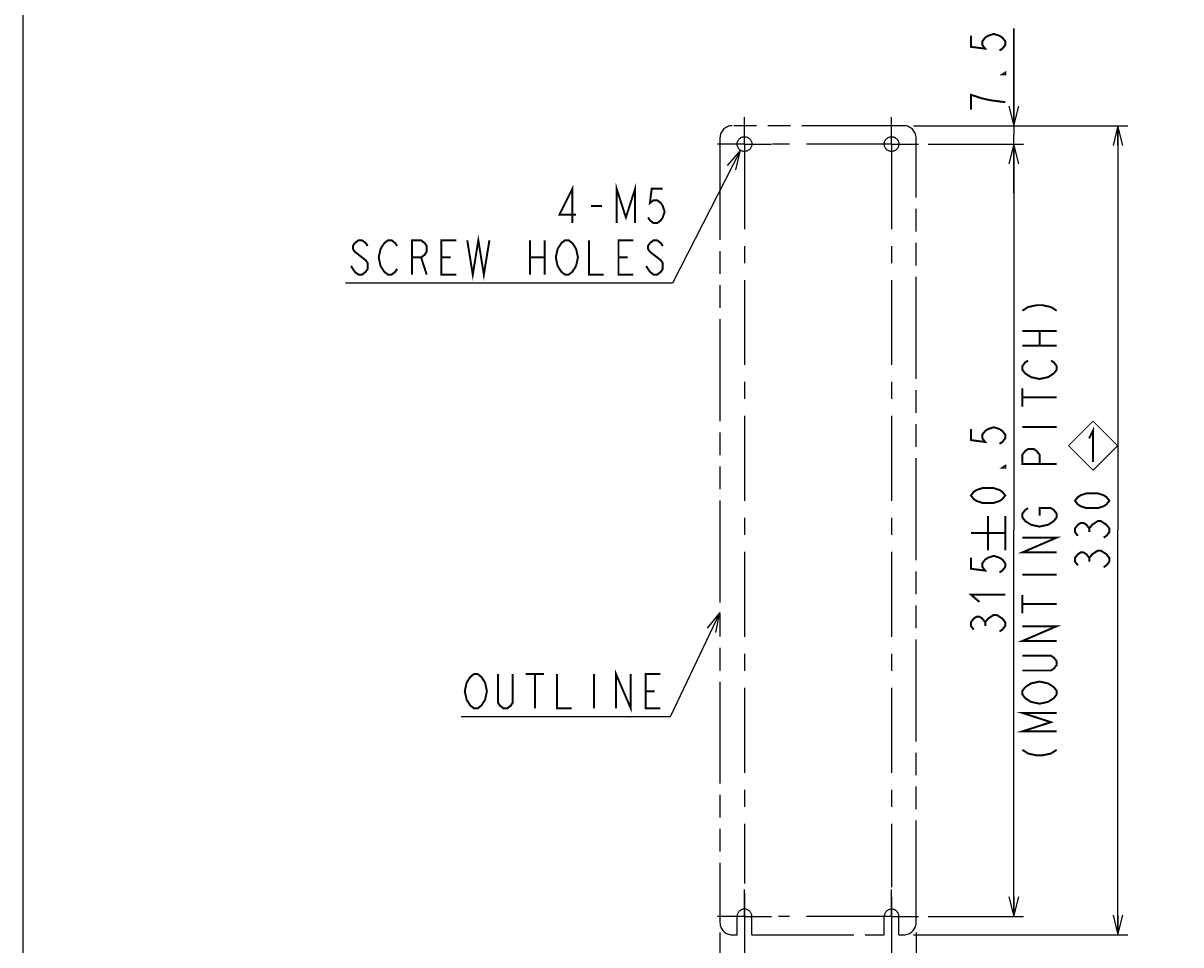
# Model space of a CAD drawing. Extents: x 0 to 1680, y 0 to 1188.
# Tile 2 of 53: x 0 to 472, y 219 to 595. Entities that reach past the tile are written whole.
import ezdxf

# ---------------------------------------------------------------- set-up
doc = ezdxf.new("R2010")
doc.units = 0
doc.header["$LTSCALE"] = 92.4
doc.linetypes.add('CENTER', pattern=[0.6, 0.375, -0.075, 0.075, -0.075])
doc.linetypes.add('PHANTOM', pattern=[0.8, 0.45, -0.05, 0.1, -0.05, 0.1, -0.05])
doc.layers.get('0').update_dxf_attribs({"linetype": 'CONTINUOUS'})
for name, color, linetype in [('ALL_DIM', 7, 'CONTINUOUS'), ('ALL_NOTE', 7, 'CONTINUOUS'), ('DEFAULT_1', 7, 'CENTER'), ('DEFAULT_3', 7, 'PHANTOM')]:
    doc.layers.add(name, color=color, linetype=linetype)
doc.dimstyles.get("Standard").update_dxf_attribs({"dimtxt": 2.5, "dimasz": 2.5, "dimexe": 1.25, "dimexo": 0.625, "dimtad": 1, "dimcen": 2.5, "dimazin": 3, "dimtfac": 1, "dimtmove": 0, "dimatfit": 3})

# ---------------------------------------------------------------- blocks, each defined once
blk = doc.blocks.new('_OPEN')
at = {"color": 0, "linetype": 'BYBLOCK'}
for p, q in [((0, 0), (-1, 0.25)), ((-1, -0.25), (0, 0)), ((-1, 0), (0, 0))]:
    blk.add_line(p, q, dxfattribs=at)
blk = doc.blocks.new('*D0')
at = {"layer": 'ALL_DIM', "color": 2, "linetype": 'CONTINUOUS'}
for p, q in [((284.28, 224.14), (284.28, 173.86)), ((364.28, 224.14), (364.28, 173.86)), ((284.28, 177.86), (324.28, 177.86)), ((364.28, 177.86), (324.28, 177.86))]:
    blk.add_line(p, q, dxfattribs=at)
at = {"layer": 'ALL_DIM', "color": 2, "linetype": 'CONTINUOUS', "xscale": 8, "yscale": 8, "zscale": 8, "rotation": 180}
blk.add_blockref('_OPEN', (284.28, 177.86), dxfattribs=at)
at = {"layer": 'ALL_DIM', "color": 2, "linetype": 'CONTINUOUS', "xscale": 8, "yscale": 8, "zscale": 8}
blk.add_blockref('_OPEN', (364.28, 177.86), dxfattribs=at)
blk = doc.blocks.new('_DOT')
at = {"color": 0, "linetype": 'BYBLOCK'}
blk.add_line((-0.25, 0), (-1, 0), dxfattribs=at)
at = {"color": 0, "linetype": 'BYBLOCK', "const_width": 0.25}
blk.add_lwpolyline([(-0.125, 0, 1), (0.125, 0, 1)], format="xyb", close=True, dxfattribs=at)
blk = doc.blocks.new('*D1')
at = {"layer": 'ALL_DIM', "color": 2, "linetype": 'CONTINUOUS'}
for p, q in [((294.28, 240.15), (294.28, 195.91)), ((354.28, 238.57), (354.28, 195.91)), ((294.28, 199.91), (293.28, 199.91)), ((293.28, 199.91), (324.28, 199.91)), ((491.17, 199.91), (324.28, 199.91)), ((354.28, 199.91), (491.17, 199.91))]:
    blk.add_line(p, q, dxfattribs=at)
at = {"layer": 'ALL_DIM', "color": 2, "linetype": 'CONTINUOUS', "xscale": 8, "yscale": 8, "zscale": 8}
blk.add_blockref('_DOT', (294.28, 199.91), dxfattribs=at)
at = {"layer": 'ALL_DIM', "color": 2, "linetype": 'CONTINUOUS', "xscale": 8, "yscale": 8, "zscale": 8, "rotation": 180}
blk.add_blockref('_OPEN', (354.28, 199.91), dxfattribs=at)
blk = doc.blocks.new('*D19')
at = {"layer": 'ALL_DIM', "color": 2, "linetype": 'CONTINUOUS'}
for p, q in [((363.28, 553.14), (450.62, 553.14)), ((446.62, 553.14), (446.62, 388.14)), ((446.62, 223.14), (446.62, 388.14)), ((363.28, 223.14), (450.62, 223.14))]:
    blk.add_line(p, q, dxfattribs=at)
at = {"layer": 'ALL_DIM', "color": 2, "linetype": 'CONTINUOUS', "xscale": 8, "yscale": 8, "zscale": 8}
for p, rotation in [((446.62, 553.14), 90), ((446.62, 223.14), 270)]:
    blk.add_blockref('_OPEN', p, dxfattribs=dict(at, rotation=rotation))
blk = doc.blocks.new('*D20')
at = {"layer": 'ALL_DIM', "color": 2, "linetype": 'CONTINUOUS'}
for p, q in [((369.28, 545.64), (408.15, 545.64)), ((404.15, 545.64), (404.15, 388.14)), ((404.15, 230.64), (404.15, 388.14)), ((369.28, 230.64), (408.15, 230.64))]:
    blk.add_line(p, q, dxfattribs=at)
at = {"layer": 'ALL_DIM', "color": 2, "linetype": 'CONTINUOUS', "xscale": 8, "yscale": 8, "zscale": 8}
for p, rotation in [((404.15, 545.64), 90), ((404.15, 230.64), 270)]:
    blk.add_blockref('_OPEN', p, dxfattribs=dict(at, rotation=rotation))
blk = doc.blocks.new('*D21')
at = {"layer": 'ALL_DIM', "color": 2, "linetype": 'CONTINUOUS'}
for p, q in [((404.15, 553.14), (404.15, 592.84)), ((404.15, 592.84), (404.15, 549.39)), ((363.28, 553.14), (408.15, 553.14)), ((404.15, 525.64), (404.15, 549.39)), ((369.28, 545.64), (408.15, 545.64)), ((404.15, 545.64), (404.15, 525.64))]:
    blk.add_line(p, q, dxfattribs=at)
at = {"layer": 'ALL_DIM', "color": 2, "linetype": 'CONTINUOUS', "xscale": 8, "yscale": 8, "zscale": 8}
for p, rotation in [((404.15, 553.14), 270), ((404.15, 545.64), 90)]:
    blk.add_blockref('_OPEN', p, dxfattribs=dict(at, rotation=rotation))
blk = doc.blocks.new('*D22')
at = {"layer": 'ALL_DIM', "color": 2, "linetype": 'CONTINUOUS'}
for p, q in [((294.28, 240.15), (294.28, 195.91)), ((284.28, 224.14), (284.28, 195.91)), ((284.28, 199.91), (247.46, 199.91)), ((247.46, 199.91), (289.28, 199.91)), ((295.28, 199.91), (289.28, 199.91)), ((294.28, 199.91), (295.28, 199.91))]:
    blk.add_line(p, q, dxfattribs=at)
at = {"layer": 'ALL_DIM', "color": 2, "linetype": 'CONTINUOUS', "xscale": 8, "yscale": 8, "zscale": 8}
blk.add_blockref('_OPEN', (284.28, 199.91), dxfattribs=at)
at = {"layer": 'ALL_DIM', "color": 2, "linetype": 'CONTINUOUS', "xscale": 8, "yscale": 8, "zscale": 8, "rotation": 180}
blk.add_blockref('_DOT', (294.28, 199.91), dxfattribs=at)
blk = doc.blocks.new('REV_BL1', base_point=(436.48, 422.61))
at = {"color": 7, "linetype": 'CONTINUOUS', "const_width": 0.4}
for points in [[(436.48, 432.61), (426.48, 422.61)], [(436.48, 432.61), (446.48, 422.61)], [(436.48, 412.61), (426.48, 422.61)], [(436.48, 412.61), (446.48, 422.61)]]:
    blk.add_lwpolyline(points, dxfattribs=at)
at = {"color": 2, "linetype": 'CONTINUOUS', "const_width": 0.8}
blk.add_lwpolyline([(434.88, 425.63), (436.48, 428.83), (436.48, 416.03)], dxfattribs=at)

msp = doc.modelspace()

# ---------------------------------------------------------------- linework, layer by layer
at = {"color": 7, "linetype": 'CONTINUOUS'}
msp.add_line((0, 0), (0, 1188), dxfattribs=at)
at = {"layer": 'ALL_DIM', "color": 2, "linetype": 'CONTINUOUS', "const_width": 0.8}
for points in [[(386.647, 589.829), (386.647, 585.314), (392.48, 584.562), (391.313, 586.067), (391.313, 587.572), (392.48, 589.077), (393.647, 589.829), (395.98, 590.582), (398.313, 589.829), (399.48, 589.077), (400.647, 587.572), (400.647, 586.067), (399.48, 584.562), (398.313, 583.809)], [(400.647, 574.779), (400.647, 574.027), (399.48, 574.027), (400.647, 574.779)], [(400.647, 562.739), (394.813, 563.492), (391.313, 564.244), (388.98, 564.997), (386.647, 565.749), (386.647, 559.729)], [(407.647, 477.691), (409.98, 479.196), (413.48, 479.948), (415.813, 479.948), (419.313, 479.196), (421.647, 477.691)], [(407.647, 469.413), (421.647, 469.413)], [(414.647, 463.393), (414.647, 469.413)], [(407.647, 463.393), (421.647, 463.393)], [(411.147, 450.601), (408.813, 452.106), (407.647, 453.611), (407.647, 455.116), (408.813, 456.621), (409.98, 457.373)], [(419.313, 457.373), (420.48, 456.621), (421.647, 455.116), (421.647, 453.611), (420.48, 452.106)], [(420.48, 452.106), (418.147, 450.601), (414.647, 449.848), (411.147, 450.601)], [(407.647, 438.561), (407.647, 446.086)], [(407.647, 442.323), (421.647, 442.323)], [(386.647, 429.42), (386.647, 424.905), (392.48, 424.152), (391.313, 425.657), (391.313, 427.162), (392.48, 428.667), (393.647, 429.42), (395.98, 430.172), (398.313, 429.42), (399.48, 428.667), (400.647, 427.162), (400.647, 425.657), (399.48, 424.152), (398.313, 423.4)], [(407.647, 430.283), (421.647, 430.283)], [(421.647, 415.233), (407.647, 415.233), (407.647, 418.996), (408.813, 420.501), (409.98, 421.253), (412.313, 421.253), (413.48, 420.501), (414.647, 418.996), (414.647, 415.233)], [(400.647, 414.37), (400.647, 413.617), (399.48, 413.617), (400.647, 414.37)], [(400.647, 402.33), (399.48, 400.825), (398.313, 400.072), (395.98, 399.32), (391.313, 399.32), (388.98, 400.072), (387.813, 400.825), (386.647, 402.33), (387.813, 403.835), (388.98, 404.587), (391.313, 405.34), (395.98, 405.34), (398.313, 404.587), (399.48, 403.835), (400.647, 402.33)], [(443.121, 400.183), (441.954, 398.678), (440.788, 397.926), (438.454, 397.173), (433.788, 397.173), (431.454, 397.926), (430.288, 398.678), (429.121, 400.183), (430.288, 401.688), (431.454, 402.441), (433.788, 403.193), (438.454, 403.193), (440.788, 402.441), (441.954, 401.688), (443.121, 400.183)], [(411.147, 390.401), (408.813, 391.906), (407.647, 393.411), (407.647, 394.916), (408.813, 396.421), (409.98, 397.173)], [(414.647, 394.163), (414.647, 397.173), (419.313, 397.173), (420.48, 396.421), (421.647, 394.916), (421.647, 393.411), (420.48, 391.906), (419.313, 391.153), (418.147, 390.401), (414.647, 389.648), (411.147, 390.401)], [(393.647, 379.976), (393.647, 393.976)], [(400.647, 379.976), (400.647, 393.976)], [(430.288, 385.886), (429.121, 387.391), (429.121, 388.896), (430.288, 390.401), (431.454, 391.153), (432.621, 391.153), (433.788, 390.401), (434.954, 388.896), (436.121, 390.401), (437.288, 391.153), (438.454, 391.906), (439.621, 391.906), (441.954, 390.401)], [(386.647, 386.976), (400.647, 386.976)], [(434.954, 387.391), (434.954, 388.896)], [(441.954, 390.401), (443.121, 388.896), (443.121, 387.391), (441.954, 385.886), (440.788, 385.133)], [(421.647, 379.113), (407.647, 379.113), (421.647, 385.133), (407.647, 385.133)], [(386.647, 376.966), (386.647, 372.451), (392.48, 371.699), (391.313, 373.204), (391.313, 374.709), (392.48, 376.214), (393.647, 376.966), (395.98, 377.719), (398.313, 376.966), (399.48, 376.214), (400.647, 374.709), (400.647, 373.204), (399.48, 371.699), (398.313, 370.946)], [(430.288, 373.846), (429.121, 375.351), (429.121, 376.856), (430.288, 378.361), (431.454, 379.113), (432.621, 379.113), (433.788, 378.361), (434.954, 376.856), (436.121, 378.361), (437.288, 379.113), (438.454, 379.866), (439.621, 379.866), (440.788, 379.113), (441.954, 378.361), (443.121, 376.856), (443.121, 375.351), (441.954, 373.846), (440.788, 373.093)], [(434.954, 375.351), (434.954, 376.856)], [(407.647, 370.083), (421.647, 370.083)], [(390.147, 358.906), (386.647, 361.916), (400.647, 361.916)], [(407.647, 354.281), (407.647, 361.806)], [(407.647, 358.043), (421.647, 358.043)], [(387.813, 347.619), (386.647, 349.124), (386.647, 350.629), (387.813, 352.134), (388.98, 352.886), (390.147, 352.886), (391.313, 352.134), (392.48, 350.629), (393.647, 352.134)], [(392.48, 349.124), (392.48, 350.629)], [(393.647, 352.134), (395.98, 353.639), (397.147, 353.639)], [(397.147, 353.639), (399.48, 352.134), (400.647, 350.629), (400.647, 349.124), (399.48, 347.619), (398.313, 346.866)], [(421.647, 342.993), (407.647, 342.993), (421.647, 349.013), (407.647, 349.013)], [(407.647, 336.973), (419.313, 336.973), (420.48, 336.221), (421.647, 334.716), (421.647, 333.211), (420.48, 331.706), (419.313, 330.953), (407.647, 330.953)], [(408.813, 324.181), (411.147, 325.686), (414.647, 326.438), (418.147, 325.686), (420.48, 324.181)], [(411.147, 318.161), (408.813, 319.666), (407.647, 321.171), (407.647, 322.676), (408.813, 324.181)], [(420.48, 324.181), (421.647, 322.676), (421.647, 321.171), (420.48, 319.666), (419.313, 318.913), (418.147, 318.161), (414.647, 317.408), (411.147, 318.161)], [(421.647, 306.121), (407.647, 306.121), (419.313, 309.883), (407.647, 313.646), (421.647, 313.646)], [(407.647, 298.596), (409.98, 297.091), (413.48, 296.338), (415.813, 296.338), (419.313, 297.091), (421.647, 298.596)]]:
    msp.add_lwpolyline(points, dxfattribs=at)
at = {"layer": 'ALL_NOTE', "color": 2, "linetype": 'CONTINUOUS'}
for p, q in [((292.597, 543.157), (264.953, 488.912)), ((263.953, 488.912), (131.513, 488.912)), ((264.953, 488.912), (263.953, 488.912)), ((284.276, 354.591), (263.94, 312.005)), ((262.94, 312.005), (178.66, 312.005)), ((263.94, 312.005), (262.94, 312.005))]:
    msp.add_line(p, q, dxfattribs=at)
for points in [[(290.746, 535.121), (292.597, 543.157), (287.182, 536.937)], [(282.633, 346.51), (284.276, 354.591), (279.023, 348.234)]]:
    msp.add_lwpolyline(points, dxfattribs=at)
at = {"layer": 'ALL_NOTE', "color": 2, "linetype": 'CONTINUOUS', "const_width": 0.8}
for points in [[(224.07, 513.412), (224.07, 527.412), (218.803, 516.912), (225.575, 516.912)], [(242.13, 513.412), (242.13, 527.412), (245.893, 515.746), (249.655, 527.412), (249.655, 513.412)], [(260.943, 527.412), (256.428, 527.412), (255.675, 521.579), (257.18, 522.746), (258.685, 522.746), (260.19, 521.579), (260.943, 520.412), (261.695, 518.079), (260.943, 515.746), (260.19, 514.579), (258.685, 513.412), (257.18, 513.412), (255.675, 514.579), (254.923, 515.746)], [(231.595, 520.412), (236.11, 520.412)], [(140.543, 504.079), (139.79, 505.246), (138.285, 506.412), (136.78, 506.412), (135.275, 505.246), (134.523, 504.079), (134.523, 502.912), (135.275, 501.746), (136.78, 500.579)], [(145.81, 502.912), (147.315, 505.246), (148.82, 506.412), (150.325, 506.412), (151.83, 505.246), (152.583, 504.079)], [(158.603, 492.412), (158.603, 506.412), (162.365, 506.412), (163.87, 505.246), (164.623, 504.079), (164.623, 501.746), (163.87, 500.579), (162.365, 499.412), (158.603, 499.412)], [(176.663, 492.412), (170.643, 492.412), (170.643, 506.412), (176.663, 506.412)], [(181.178, 506.412), (183.435, 492.412), (185.693, 506.412), (187.95, 492.412), (190.208, 506.412)], [(206.763, 506.412), (206.763, 492.412)], [(212.783, 506.412), (212.783, 492.412)], [(218.05, 502.912), (219.555, 505.246), (221.06, 506.412), (222.565, 506.412), (224.07, 505.246), (224.823, 504.079), (225.575, 502.912), (226.328, 499.412), (225.575, 495.912)], [(230.843, 506.412), (230.843, 492.412), (236.863, 492.412)], [(248.903, 492.412), (242.883, 492.412), (242.883, 506.412), (248.903, 506.412)], [(260.943, 504.079), (260.19, 505.246), (258.685, 506.412), (257.18, 506.412), (255.675, 505.246), (254.923, 504.079), (254.923, 502.912), (255.675, 501.746)], [(136.78, 500.579), (139.79, 498.246), (140.543, 497.079), (140.543, 494.746), (139.79, 493.579), (138.285, 492.412), (136.78, 492.412), (135.275, 493.579), (134.523, 494.746), (133.77, 495.912)], [(152.583, 494.746), (151.83, 493.579), (150.325, 492.412), (148.82, 492.412), (147.315, 493.579), (146.563, 494.746), (145.81, 495.912), (145.058, 499.412), (145.81, 502.912)], [(225.575, 495.912), (224.07, 493.579), (222.565, 492.412), (221.06, 492.412), (219.555, 493.579), (218.803, 494.746), (218.05, 495.912), (217.298, 499.412), (218.05, 502.912)], [(255.675, 501.746), (260.19, 498.246), (260.943, 497.079), (260.943, 494.746), (260.19, 493.579), (258.685, 492.412), (257.18, 492.412), (255.675, 493.579), (254.923, 494.746), (254.17, 495.912)], [(162.365, 499.412), (164.623, 492.412)], [(170.643, 499.412), (174.405, 499.412)], [(206.763, 499.412), (212.783, 499.412)], [(242.883, 499.412), (246.645, 499.412)], [(241.87, 315.505), (241.87, 329.505), (247.89, 315.505), (247.89, 329.505)], [(187.69, 317.838), (186.938, 316.672), (185.433, 315.505), (183.928, 315.505), (182.423, 316.672), (181.67, 317.838), (180.918, 319.005), (180.165, 322.505), (180.918, 326.005), (181.67, 327.172), (182.423, 328.338), (183.928, 329.505), (185.433, 329.505), (186.938, 328.338), (187.69, 327.172), (188.443, 326.005), (189.195, 322.505), (188.443, 319.005), (187.69, 317.838)], [(199.73, 329.505), (199.73, 317.838), (198.978, 316.672), (197.473, 315.505), (195.968, 315.505), (194.463, 316.672), (193.71, 317.838), (193.71, 329.505)], [(204.998, 329.505), (212.523, 329.505)], [(208.76, 329.505), (208.76, 315.505)], [(217.79, 329.505), (217.79, 315.505), (223.81, 315.505)], [(232.84, 329.505), (232.84, 315.505)], [(259.93, 315.505), (253.91, 315.505), (253.91, 329.505), (259.93, 329.505)], [(253.91, 322.505), (257.673, 322.505)]]:
    msp.add_lwpolyline(points, dxfattribs=at)
at = {"layer": 'DEFAULT_1', "color": 7, "linetype": 'CENTER'}
for p, q in [((294.276, 545.643), (294.276, 556.643)), ((354.276, 545.643), (354.276, 556.643)), ((294.276, 545.643), (283.276, 545.643)), ((294.276, 545.643), (294.276, 244.152)), ((294.276, 545.643), (305.276, 545.643)), ((354.276, 545.643), (305.36, 545.643)), ((354.276, 545.643), (354.276, 242.572)), ((354.276, 545.643), (365.276, 545.643)), ((294.276, 230.643), (294.276, 241.643)), ((354.276, 230.643), (354.276, 241.643)), ((294.276, 230.643), (283.276, 230.643)), ((294.276, 230.643), (294.276, 219.643)), ((294.276, 230.643), (305.276, 230.643)), ((354.276, 230.643), (308.134, 230.643)), ((354.276, 230.643), (354.276, 219.643)), ((354.276, 230.643), (365.276, 230.643))]:
    msp.add_line(p, q, dxfattribs=at)
at = {"layer": 'DEFAULT_3', "color": 8, "linetype": 'PHANTOM'}
for p, q in [((359.276, 553.143), (289.276, 553.143)), ((284.276, 548.143), (284.276, 228.143)), ((364.276, 228.143), (364.276, 548.143)), ((291.276, 223.143), (291.276, 230.643)), ((297.276, 223.143), (297.276, 230.643)), ((351.276, 223.143), (351.276, 230.643)), ((357.276, 223.143), (357.276, 230.643)), ((289.276, 223.143), (291.276, 223.143)), ((297.276, 223.143), (351.276, 223.143)), ((357.276, 223.143), (359.276, 223.143))]:
    msp.add_line(p, q, dxfattribs=at)
for centre in [(294.276, 545.643), (354.276, 545.643)]:
    msp.add_circle(centre, 3, dxfattribs=at)
for centre, radius, start, end in [((289.276, 548.143), 5, 90, 180), ((359.276, 548.143), 5, 0, 90), ((294.276, 230.643), 3, 0, 180), ((354.276, 230.643), 3, 0, 180), ((289.276, 228.143), 5, 180, 270), ((359.276, 228.143), 5, 270, 360)]:
    msp.add_arc(centre, radius, start, end, dxfattribs=at)

# ---------------------------------------------------------------- block references
at = {"color": 2, "linetype": 'CONTINUOUS'}
msp.add_blockref('REV_BL1', (436.481, 422.613), dxfattribs=at)

# ---------------------------------------------------------------- dimensions: what is measured, and where the dimension line sits
at = {"layer": 'ALL_DIM', "color": 2, "linetype": 'CONTINUOUS'}
for base, p1, p2, angle, picture, middle in [((404.147, 553.143), (368.276, 545.643), (362.276, 553.143), 90, '*D21', (404.147, 556.719)), ((446.621, 553.143), (362.276, 223.143), (362.276, 553.143), 90, '*D19', (446.621, 370.083)), ((404.147, 230.643), (368.276, 545.643), (368.276, 230.643), 270, '*D20', (404.147, 343.856))]:
    dim = msp.add_linear_dim(base=base, p1=p1, p2=p2, angle=angle, dimstyle='Standard', dxfattribs=at)
    dim.commit()
    dim.dimension.update_dxf_attribs({"geometry": picture, "text_midpoint": middle, "dimtype": 128})
dim = msp.add_linear_dim(base=(294.276, 199.913), p1=(284.276, 225.143), p2=(294.276, 241.152), dimstyle='Standard', override={"dimblk2": 'DOT', "dimsah": 1}, dxfattribs=at)
dim.commit()
dim.dimension.update_dxf_attribs({"geometry": '*D22', "text_midpoint": (247.462, 199.913), "dimtype": 128})
dim = msp.add_linear_dim(base=(294.276, 199.913), p1=(354.276, 239.572), p2=(294.276, 241.152), angle=180, dimstyle='Standard', override={"dimblk2": 'DOT', "dimsah": 1}, dxfattribs=at)
dim.commit()
dim.dimension.update_dxf_attribs({"geometry": '*D1', "text_midpoint": (416.038, 199.913), "dimtype": 128})
dim = msp.add_linear_dim(base=(364.276, 177.857), p1=(284.276, 225.143), p2=(364.276, 225.143), dimstyle='Standard', dxfattribs=at)
dim.commit()
dim.dimension.update_dxf_attribs({"geometry": '*D0', "text_midpoint": (312.236, 177.857), "dimtype": 128})

doc.saveas('drawing.dxf')
